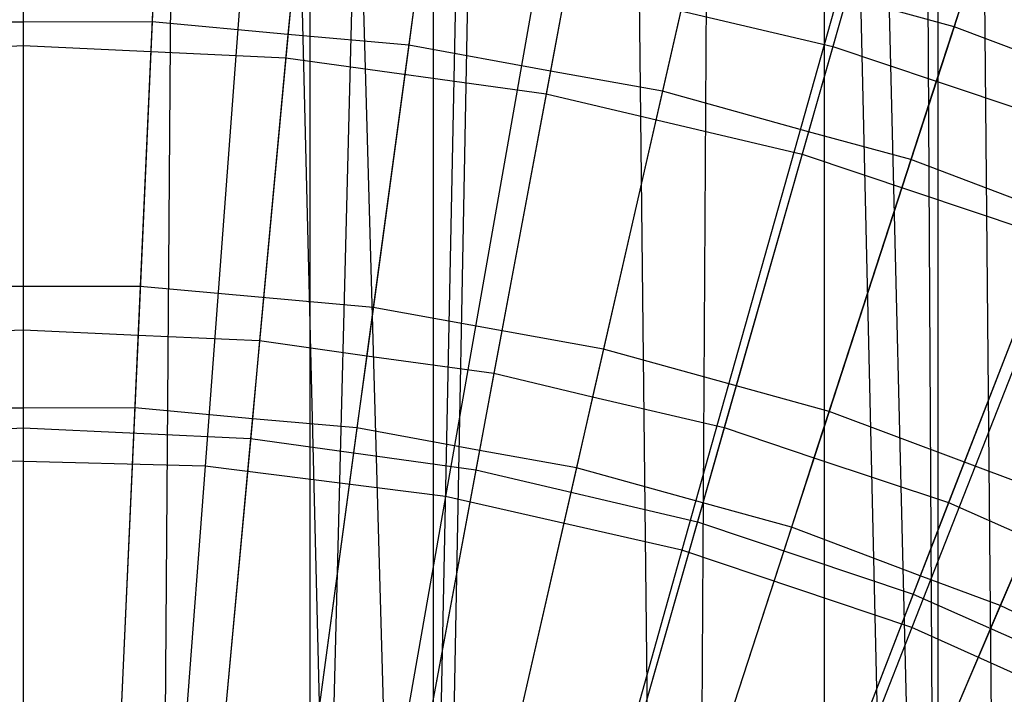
# Model space of a CAD drawing. Extents: x 0.1 to 25.1, y -5.4 to 12.3.
# Tile 67 of 107: x 12.623 to 13.06, y 1.553 to 1.853. Entities that reach past the tile are written whole.
import ezdxf

# ---------------------------------------------------------------- set-up
doc = ezdxf.new("R2010")
doc.units = 0
doc.header["$LTSCALE"] = 2.54
doc.layers.get('0').update_dxf_attribs({"color": 13, "linetype": 'CONTINUOUS'})

# ---------------------------------------------------------------- blocks, each defined once
blk = doc.blocks.new('GRUPUJ_1')
at = {"color": 0}
for p, q in [((12.423, 15.42314, 4.43018), (12.65153, 6.14967, 4.44533)), ((12.423, 15.42314, 4.43018), (12.68181, 6.17995, 4.45785)), ((12.423, 15.42314, 4.43018), (12.65153, 6.14967, 4.44533)), ((12.423, 15.42314, 4.43018), (12.68181, 6.17995, 4.45785)), ((12.62683, 15.42314, 5.56084), (12.56001, 6.57, 5.57186)), ((12.62683, 15.42314, 5.56084), (12.56001, 6.57, 5.57186)), ((12.62745, 6.55883, 5.56068), (12.62683, 15.42314, 5.56084)), ((12.62745, 6.55883, 5.56068), (12.62683, 15.42314, 5.56084)), ((12.62745, 6.55883, 5.56068), (12.85451, 15.42314, 5.45271)), ((12.62745, 6.55883, 5.56068), (12.85451, 15.42314, 5.45271)), ((12.67721, 6.54515, 5.547), (12.85451, 15.42314, 5.45271)), ((12.67721, 6.54515, 5.547), (12.85451, 15.42314, 5.45271)), ((12.6827, 15.42314, 4.4548), (12.68181, 6.17995, 4.45785)), ((12.6827, 15.42314, 4.4548), (12.68181, 6.17995, 4.45785)), ((12.6827, 15.42314, 4.4548), (12.78446, 6.2826, 4.50029)), ((12.6827, 15.42314, 4.4548), (12.78446, 6.2826, 4.50029)), ((12.6827, 15.42314, 4.4548), (12.89229, 6.39043, 4.57961)), ((12.90606, 6.40421, 4.5929), (12.6827, 15.42314, 4.4548)), ((12.90606, 6.40421, 4.5929), (12.6827, 15.42314, 4.4548)), ((12.6827, 15.42314, 4.4548), (12.89229, 6.39043, 4.57961)), ((12.85451, 15.42314, 5.45271), (12.68293, 6.54326, 5.54512)), ((12.85451, 15.42314, 5.45271), (12.68293, 6.54326, 5.54512)), ((12.79831, 6.4897, 5.49156), (12.85451, 15.42314, 5.45271)), ((12.79831, 6.4897, 5.49156), (12.85451, 15.42314, 5.45271)), ((12.8557, 6.44991, 5.45176), (12.85451, 15.42314, 5.45271)), ((12.93444, 6.43258, 5.37668), (12.85451, 15.42314, 5.45271)), ((12.85451, 15.42314, 5.45271), (12.90659, 6.40472, 5.40659)), ((12.93444, 6.43258, 5.37668), (12.85451, 15.42314, 5.45271)), ((12.8557, 6.44991, 5.45176), (12.85451, 15.42314, 5.45271)), ((12.85451, 15.42314, 5.45271), (12.90659, 6.40472, 5.40659)), ((12.90606, 6.40421, 4.5929), (12.90659, 15.42314, 4.59341)), ((12.90606, 6.40421, 4.5929), (12.90659, 15.42314, 4.59341)), ((12.6158, 7.54344, 18.62143), (12.58067, 7.07462, 18.72709)), ((12.6158, 7.54344, 18.62143), (12.58067, 7.07462, 18.72709)), ((12.76909, 7.52423, 18.62143), (12.68745, 7.06123, 18.72709)), ((12.76909, 7.52423, 18.62143), (12.68745, 7.06123, 18.72709)), ((12.9197, 7.48985, 18.62143), (12.79237, 7.03729, 18.72709)), ((12.9197, 7.48985, 18.62143), (12.79237, 7.03729, 18.72709)), ((13.06615, 7.44065, 18.62143), (12.89438, 7.00301, 18.72709)), ((13.06615, 7.44065, 18.62143), (12.89438, 7.00301, 18.72709)), ((12.96674, 7.43461, 6.63295), (12.91314, 7.26965, 6.53938)), ((12.96674, 7.43461, 6.63295), (12.91314, 7.26965, 6.53938)), ((12.5, 7.42544, 6.75816), (12.5, 7.26136, 6.67025)), ((12.5, 7.42544, 6.75816), (12.5, 7.26136, 6.67025)), ((12.63169, 7.41935, 6.75816), (12.61656, 7.25597, 6.67025)), ((12.63169, 7.41935, 6.75816), (12.61656, 7.25597, 6.67025)), ((12.76227, 7.40114, 6.75816), (12.73212, 7.23985, 6.67025)), ((12.76227, 7.40114, 6.75816), (12.73212, 7.23985, 6.67025)), ((12.89389, 7.38252, 6.70851), (12.85931, 7.261, 6.63925)), ((12.89389, 7.38252, 6.70851), (12.85931, 7.261, 6.63925)), ((12.8906, 7.37096, 6.75816), (12.8457, 7.21314, 6.67025)), ((12.8906, 7.37096, 6.75816), (12.8457, 7.21314, 6.67025)), ((12.94525, 7.36848, 6.70828), (12.90529, 7.24548, 6.63945)), ((12.94525, 7.36848, 6.70828), (12.90529, 7.24548, 6.63945)), ((12.55998, 7.33374, 6.53938), (12.55193, 7.15439, 6.45726)), ((12.55998, 7.33374, 6.53938), (12.55193, 7.15439, 6.45726)), ((12.67946, 7.32298, 6.53938), (12.65536, 7.14508, 6.45726)), ((12.67946, 7.32298, 6.53938), (12.65536, 7.14508, 6.45726)), ((12.5, 7.31112, 6.63925), (12.5, 7.2717, 6.62056)), ((12.5, 7.31112, 6.63925), (12.5, 7.2717, 6.62056)), ((12.55884, 7.3083, 6.63944), (12.5572, 7.27182, 6.6203)), ((12.55884, 7.3083, 6.63944), (12.5572, 7.27182, 6.6203)), ((12.62115, 7.30552, 6.63925), (12.61751, 7.26627, 6.62056)), ((12.62115, 7.30552, 6.63925), (12.61751, 7.26627, 6.62056)), ((12.7975, 7.30156, 6.53938), (12.75755, 7.12654, 6.45726)), ((12.7975, 7.30156, 6.53938), (12.75755, 7.12654, 6.45726)), ((12.91314, 7.26965, 6.53938), (12.7975, 7.30156, 6.53938)), ((12.91314, 7.26965, 6.53938), (12.7975, 7.30156, 6.53938)), ((12.67605, 7.29776, 6.63944), (12.67114, 7.26157, 6.6203)), ((12.67605, 7.29776, 6.63944), (12.67114, 7.26157, 6.6203)), ((12.74126, 7.28876, 6.63925), (12.73402, 7.25003, 6.62056)), ((12.74126, 7.28876, 6.63925), (12.73402, 7.25003, 6.62056)), ((12.79184, 7.27676, 6.63944), (12.78371, 7.24114, 6.6203)), ((12.79184, 7.27676, 6.63944), (12.78371, 7.24114, 6.6203)), ((12.79184, 7.27676, 6.63944), (12.85931, 7.261, 6.63925)), ((12.79184, 7.27676, 6.63944), (12.85931, 7.261, 6.63925)), ((12.5, 7.2717, 6.62056), (12.4428, 7.27182, 6.6203)), ((12.5, 7.2717, 6.62056), (12.4428, 7.27182, 6.6203)), ((12.5572, 7.27182, 6.6203), (12.5, 7.2717, 6.62056)), ((12.5572, 7.27182, 6.6203), (12.5, 7.2717, 6.62056)), ((12.5, 7.2717, 6.62056), (12.5, 7.13521, 6.55722)), ((12.5, 7.2717, 6.62056), (12.5, 7.13521, 6.55722)), ((12.5572, 7.27182, 6.6203), (12.55096, 7.13276, 6.55743)), ((12.5572, 7.27182, 6.6203), (12.55096, 7.13276, 6.55743)), ((12.61751, 7.26627, 6.62056), (12.5572, 7.27182, 6.6203)), ((12.61751, 7.26627, 6.62056), (12.5572, 7.27182, 6.6203)), ((12.91314, 7.26965, 6.53938), (12.85766, 7.09891, 6.45726)), ((12.91314, 7.26965, 6.53938), (12.85766, 7.09891, 6.45726)), ((13.02545, 7.22749, 6.53938), (12.91314, 7.26965, 6.53938)), ((13.02545, 7.22749, 6.53938), (12.91314, 7.26965, 6.53938)), ((12.61751, 7.26627, 6.62056), (12.60492, 7.13036, 6.55722)), ((12.61751, 7.26627, 6.62056), (12.60492, 7.13036, 6.55722)), ((12.67114, 7.26157, 6.6203), (12.61751, 7.26627, 6.62056)), ((12.67114, 7.26157, 6.6203), (12.61751, 7.26627, 6.62056)), ((12.38344, 7.25597, 6.67025), (12.5, 7.26136, 6.67025)), ((12.38344, 7.25597, 6.67025), (12.5, 7.26136, 6.67025)), ((12.5, 7.26136, 6.67025), (12.61656, 7.25597, 6.67025)), ((12.5, 7.26136, 6.67025), (12.5, 7.0916, 6.59311)), ((12.5, 7.26136, 6.67025), (12.61656, 7.25597, 6.67025)), ((12.5, 7.26136, 6.67025), (12.5, 7.0916, 6.59311)), ((12.67114, 7.26157, 6.6203), (12.65246, 7.12364, 6.55743)), ((12.67114, 7.26157, 6.6203), (12.65246, 7.12364, 6.55743)), ((12.73402, 7.25003, 6.62056), (12.67114, 7.26157, 6.6203)), ((12.73402, 7.25003, 6.62056), (12.67114, 7.26157, 6.6203)), ((12.85931, 7.261, 6.63925), (12.84854, 7.22312, 6.62057)), ((12.85931, 7.261, 6.63925), (12.84854, 7.22312, 6.62057)), ((12.85931, 7.261, 6.63925), (12.90529, 7.24548, 6.63945)), ((12.85931, 7.261, 6.63925), (12.90529, 7.24548, 6.63945)), ((12.61656, 7.25597, 6.67025), (12.60089, 7.08694, 6.59311)), ((12.61656, 7.25597, 6.67025), (12.60089, 7.08694, 6.59311)), ((12.61656, 7.25597, 6.67025), (12.73212, 7.23985, 6.67025)), ((12.61656, 7.25597, 6.67025), (12.73212, 7.23985, 6.67025)), ((12.73402, 7.25003, 6.62056), (12.70894, 7.11585, 6.55722)), ((12.73402, 7.25003, 6.62056), (12.70894, 7.11585, 6.55722)), ((12.78371, 7.24114, 6.6203), (12.73402, 7.25003, 6.62056)), ((12.78371, 7.24114, 6.6203), (12.73402, 7.25003, 6.62056)), ((12.90529, 7.24548, 6.63945), (12.89399, 7.2107, 6.6203)), ((12.90529, 7.24548, 6.63945), (12.89399, 7.2107, 6.6203)), ((12.90529, 7.24548, 6.63945), (12.9743, 7.22246, 6.63925)), ((12.90529, 7.24548, 6.63945), (12.9743, 7.22246, 6.63925)), ((12.73212, 7.23985, 6.67025), (12.70092, 7.07299, 6.59311)), ((12.73212, 7.23985, 6.67025), (12.70092, 7.07299, 6.59311)), ((12.73212, 7.23985, 6.67025), (12.8457, 7.21314, 6.67025)), ((12.73212, 7.23985, 6.67025), (12.8457, 7.21314, 6.67025)), ((12.78371, 7.24114, 6.6203), (12.75274, 7.10545, 6.55743)), ((12.78371, 7.24114, 6.6203), (12.75274, 7.10545, 6.55743)), ((12.84854, 7.22312, 6.62057), (12.78371, 7.24114, 6.6203)), ((12.84854, 7.22312, 6.62057), (12.78371, 7.24114, 6.6203)), ((12.84854, 7.22312, 6.62057), (12.81118, 7.09181, 6.55722)), ((12.84854, 7.22312, 6.62057), (12.81118, 7.09181, 6.55722)), ((12.89399, 7.2107, 6.6203), (12.84854, 7.22312, 6.62057)), ((12.89399, 7.2107, 6.6203), (12.84854, 7.22312, 6.62057)), ((12.8457, 7.21314, 6.67025), (12.79924, 7.04986, 6.59311)), ((12.8457, 7.21314, 6.67025), (12.79924, 7.04986, 6.59311)), ((12.8457, 7.21314, 6.67025), (12.95633, 7.17606, 6.67025)), ((12.8457, 7.21314, 6.67025), (12.95633, 7.17606, 6.67025)), ((12.89399, 7.2107, 6.6203), (12.85099, 7.07836, 6.55744)), ((12.89399, 7.2107, 6.6203), (12.85099, 7.07836, 6.55744)), ((12.96009, 7.18576, 6.62057), (12.89399, 7.2107, 6.6203)), ((12.96009, 7.18576, 6.62057), (12.89399, 7.2107, 6.6203)), ((12.96009, 7.18576, 6.62057), (12.91076, 7.05843, 6.55722)), ((12.96009, 7.18576, 6.62057), (12.91076, 7.05843, 6.55722)), ((12.95633, 7.17606, 6.67025), (12.89501, 7.01776, 6.59311)), ((12.95633, 7.17606, 6.67025), (12.89501, 7.01776, 6.59311)), ((12.55193, 7.15439, 6.45726), (12.44807, 7.15439, 6.45726)), ((12.55193, 7.15439, 6.45726), (12.44807, 7.15439, 6.45726)), ((12.55193, 7.15439, 6.45726), (12.54363, 6.96972, 6.38702)), ((12.55193, 7.15439, 6.45726), (12.54363, 6.96972, 6.38702)), ((12.65536, 7.14508, 6.45726), (12.55193, 7.15439, 6.45726)), ((12.65536, 7.14508, 6.45726), (12.55193, 7.15439, 6.45726)), ((12.65536, 7.14508, 6.45726), (12.63055, 6.96189, 6.38702)), ((12.65536, 7.14508, 6.45726), (12.63055, 6.96189, 6.38702)), ((12.75755, 7.12654, 6.45726), (12.65536, 7.14508, 6.45726)), ((12.75755, 7.12654, 6.45726), (12.65536, 7.14508, 6.45726)), ((12.44904, 7.13276, 6.55743), (12.5, 7.13521, 6.55722)), ((12.44904, 7.13276, 6.55743), (12.5, 7.13521, 6.55722)), ((12.5, 7.13521, 6.55722), (12.5, 7.10036, 6.54341)), ((12.5, 7.13521, 6.55722), (12.55096, 7.13276, 6.55743)), ((12.5, 7.13521, 6.55722), (12.55096, 7.13276, 6.55743)), ((12.5, 7.13521, 6.55722), (12.5, 7.10036, 6.54341)), ((12.55096, 7.13276, 6.55743), (12.54951, 7.10047, 6.54313)), ((12.55096, 7.13276, 6.55743), (12.54951, 7.10047, 6.54313)), ((12.55096, 7.13276, 6.55743), (12.60492, 7.13036, 6.55722)), ((12.55096, 7.13276, 6.55743), (12.60492, 7.13036, 6.55722)), ((12.60492, 7.13036, 6.55722), (12.6017, 7.09566, 6.54341)), ((12.60492, 7.13036, 6.55722), (12.6017, 7.09566, 6.54341)), ((12.60492, 7.13036, 6.55722), (12.65246, 7.12364, 6.55743)), ((12.60492, 7.13036, 6.55722), (12.65246, 7.12364, 6.55743)), ((12.75755, 7.12654, 6.45726), (12.71641, 6.94631, 6.38702)), ((12.75755, 7.12654, 6.45726), (12.71641, 6.94631, 6.38702)), ((12.85766, 7.09891, 6.45726), (12.75755, 7.12654, 6.45726)), ((12.85766, 7.09891, 6.45726), (12.75755, 7.12654, 6.45726)), ((12.65246, 7.12364, 6.55743), (12.64812, 7.09159, 6.54313)), ((12.65246, 7.12364, 6.55743), (12.64812, 7.09159, 6.54313)), ((12.65246, 7.12364, 6.55743), (12.70894, 7.11585, 6.55722)), ((12.65246, 7.12364, 6.55743), (12.70894, 7.11585, 6.55722)), ((12.70894, 7.11585, 6.55722), (12.70253, 7.08161, 6.54341)), ((12.70894, 7.11585, 6.55722), (12.70253, 7.08161, 6.54341)), ((12.70894, 7.11585, 6.55722), (12.75274, 7.10545, 6.55743)), ((12.70894, 7.11585, 6.55722), (12.75274, 7.10545, 6.55743)), ((12.75274, 7.10545, 6.55743), (12.74554, 7.07391, 6.54313)), ((12.75274, 7.10545, 6.55743), (12.74554, 7.07391, 6.54313)), ((12.75274, 7.10545, 6.55743), (12.81118, 7.09181, 6.55722)), ((12.75274, 7.10545, 6.55743), (12.81118, 7.09181, 6.55722)), ((12.5, 7.10036, 6.54341), (12.45049, 7.10047, 6.54313)), ((12.5, 7.10036, 6.54341), (12.45049, 7.10047, 6.54313)), ((12.54951, 7.10047, 6.54313), (12.5, 7.10036, 6.54341)), ((12.54951, 7.10047, 6.54313), (12.5, 7.10036, 6.54341)), ((12.5, 7.10036, 6.54341), (12.5, 6.95389, 6.48702)), ((12.5, 7.10036, 6.54341), (12.5, 6.95389, 6.48702)), ((12.54951, 7.10047, 6.54313), (12.54283, 6.95183, 6.48724)), ((12.54951, 7.10047, 6.54313), (12.54283, 6.95183, 6.48724)), ((12.6017, 7.09566, 6.54341), (12.54951, 7.10047, 6.54313)), ((12.6017, 7.09566, 6.54341), (12.54951, 7.10047, 6.54313)), ((12.85766, 7.09891, 6.45726), (12.80054, 6.92309, 6.38702)), ((12.85766, 7.09891, 6.45726), (12.80054, 6.92309, 6.38702)), ((12.9549, 7.06242, 6.45726), (12.85766, 7.09891, 6.45726)), ((12.9549, 7.06242, 6.45726), (12.85766, 7.09891, 6.45726)), ((12.6017, 7.09566, 6.54341), (12.58819, 6.94981, 6.48702)), ((12.6017, 7.09566, 6.54341), (12.58819, 6.94981, 6.48702)), ((12.64812, 7.09159, 6.54313), (12.6017, 7.09566, 6.54341)), ((12.64812, 7.09159, 6.54313), (12.6017, 7.09566, 6.54341)), ((12.39911, 7.08694, 6.59311), (12.5, 7.0916, 6.59311)), ((12.39911, 7.08694, 6.59311), (12.5, 7.0916, 6.59311)), ((12.5, 7.0916, 6.59311), (12.5, 6.91687, 6.52714)), ((12.5, 7.0916, 6.59311), (12.60089, 7.08694, 6.59311)), ((12.5, 7.0916, 6.59311), (12.5, 6.91687, 6.52714)), ((12.5, 7.0916, 6.59311), (12.60089, 7.08694, 6.59311)), ((12.64812, 7.09159, 6.54313), (12.62815, 6.94416, 6.48724)), ((12.64812, 7.09159, 6.54313), (12.62815, 6.94416, 6.48724)), ((12.70253, 7.08161, 6.54341), (12.64812, 7.09159, 6.54313)), ((12.70253, 7.08161, 6.54341), (12.64812, 7.09159, 6.54313)), ((12.81118, 7.09181, 6.55722), (12.80164, 7.05831, 6.54341)), ((12.81118, 7.09181, 6.55722), (12.80164, 7.05831, 6.54341)), ((12.81118, 7.09181, 6.55722), (12.85099, 7.07836, 6.55744)), ((12.81118, 7.09181, 6.55722), (12.85099, 7.07836, 6.55744)), ((12.60089, 7.08694, 6.59311), (12.58477, 6.91295, 6.52714)), ((12.60089, 7.08694, 6.59311), (12.58477, 6.91295, 6.52714)), ((12.60089, 7.08694, 6.59311), (12.70092, 7.07299, 6.59311)), ((12.60089, 7.08694, 6.59311), (12.70092, 7.07299, 6.59311)), ((12.70253, 7.08161, 6.54341), (12.67562, 6.93762, 6.48702)), ((12.70253, 7.08161, 6.54341), (12.67562, 6.93762, 6.48702)), ((12.74554, 7.07391, 6.54313), (12.70253, 7.08161, 6.54341)), ((12.74554, 7.07391, 6.54313), (12.70253, 7.08161, 6.54341)), ((12.58067, 7.07462, 18.72709), (12.47309, 7.0773, 18.72709)), ((12.58067, 7.07462, 18.72709), (12.47309, 7.0773, 18.72709)), ((12.85099, 7.07836, 6.55744), (12.84098, 7.04757, 6.54313)), ((12.85099, 7.07836, 6.55744), (12.84098, 7.04757, 6.54313)), ((12.85099, 7.07836, 6.55744), (12.91076, 7.05843, 6.55722)), ((12.85099, 7.07836, 6.55744), (12.91076, 7.05843, 6.55722)), ((12.58067, 7.07462, 18.72709), (12.54517, 6.60088, 18.79448)), ((12.58067, 7.07462, 18.72709), (12.54517, 6.60088, 18.79448)), ((12.68745, 7.06123, 18.72709), (12.58067, 7.07462, 18.72709)), ((12.68745, 7.06123, 18.72709), (12.58067, 7.07462, 18.72709)), ((12.70092, 7.07299, 6.59311), (12.66882, 6.90122, 6.52714)), ((12.70092, 7.07299, 6.59311), (12.66882, 6.90122, 6.52714)), ((12.70092, 7.07299, 6.59311), (12.79924, 7.04986, 6.59311)), ((12.70092, 7.07299, 6.59311), (12.79924, 7.04986, 6.59311)), ((12.74554, 7.07391, 6.54313), (12.71243, 6.92887, 6.48724)), ((12.74554, 7.07391, 6.54313), (12.71243, 6.92887, 6.48724)), ((12.80164, 7.05831, 6.54341), (12.74554, 7.07391, 6.54313)), ((12.80164, 7.05831, 6.54341), (12.74554, 7.07391, 6.54313)), ((12.68745, 7.06123, 18.72709), (12.60496, 6.59339, 18.79448)), ((12.68745, 7.06123, 18.72709), (12.60496, 6.59339, 18.79448)), ((12.79237, 7.03729, 18.72709), (12.68745, 7.06123, 18.72709)), ((12.79237, 7.03729, 18.72709), (12.68745, 7.06123, 18.72709)), ((12.9549, 7.06242, 6.45726), (12.88224, 6.89243, 6.38702)), ((12.9549, 7.06242, 6.45726), (12.88224, 6.89243, 6.38702)), ((12.80164, 7.05831, 6.54341), (12.76155, 6.91741, 6.48702)), ((12.80164, 7.05831, 6.54341), (12.76155, 6.91741, 6.48702)), ((12.84098, 7.04757, 6.54313), (12.80164, 7.05831, 6.54341)), ((12.84098, 7.04757, 6.54313), (12.80164, 7.05831, 6.54341)), ((12.91076, 7.05843, 6.55722), (12.89819, 7.02598, 6.54342)), ((12.91076, 7.05843, 6.55722), (12.89819, 7.02598, 6.54342)), ((12.91076, 7.05843, 6.55722), (12.94642, 7.04258, 6.55744)), ((12.91076, 7.05843, 6.55722), (12.94642, 7.04258, 6.55744)), ((12.79924, 7.04986, 6.59311), (12.75142, 6.88179, 6.52714)), ((12.79924, 7.04986, 6.59311), (12.75142, 6.88179, 6.52714)), ((12.79924, 7.04986, 6.59311), (12.89501, 7.01776, 6.59311)), ((12.79924, 7.04986, 6.59311), (12.89501, 7.01776, 6.59311)), ((12.84098, 7.04757, 6.54313), (12.79502, 6.9061, 6.48725)), ((12.84098, 7.04757, 6.54313), (12.79502, 6.9061, 6.48725)), ((12.89819, 7.02598, 6.54342), (12.84098, 7.04757, 6.54313)), ((12.89819, 7.02598, 6.54342), (12.84098, 7.04757, 6.54313)), ((12.94642, 7.04258, 6.55744), (12.93368, 7.01278, 6.54313)), ((12.94642, 7.04258, 6.55744), (12.93368, 7.01278, 6.54313)), ((12.79237, 7.03729, 18.72709), (12.6637, 6.57998, 18.79448)), ((12.79237, 7.03729, 18.72709), (12.6637, 6.57998, 18.79448)), ((12.89438, 7.00301, 18.72709), (12.79237, 7.03729, 18.72709)), ((12.89438, 7.00301, 18.72709), (12.79237, 7.03729, 18.72709)), ((12.89819, 7.02598, 6.54342), (12.84526, 6.88935, 6.48702)), ((12.89819, 7.02598, 6.54342), (12.84526, 6.88935, 6.48702)), ((12.93368, 7.01278, 6.54313), (12.89819, 7.02598, 6.54342)), ((12.93368, 7.01278, 6.54313), (12.89819, 7.02598, 6.54342)), ((12.89501, 7.01776, 6.59311), (12.83188, 6.85483, 6.52714)), ((12.89501, 7.01776, 6.59311), (12.83188, 6.85483, 6.52714)), ((12.89501, 7.01776, 6.59311), (12.9874, 6.97697, 6.59311)), ((12.89501, 7.01776, 6.59311), (12.9874, 6.97697, 6.59311)), ((12.93368, 7.01278, 6.54313), (12.87523, 6.87602, 6.48725)), ((12.93368, 7.01278, 6.54313), (12.87523, 6.87602, 6.48725)), ((12.99134, 6.98489, 6.54342), (12.93368, 7.01278, 6.54313)), ((12.99134, 6.98489, 6.54342), (12.93368, 7.01278, 6.54313)), ((12.89438, 7.00301, 18.72709), (12.72082, 6.56079, 18.79448)), ((12.89438, 7.00301, 18.72709), (12.72082, 6.56079, 18.79448)), ((12.99248, 6.95875, 18.72709), (12.89438, 7.00301, 18.72709)), ((12.99248, 6.95875, 18.72709), (12.89438, 7.00301, 18.72709))]:
    blk.add_line(p, q, dxfattribs=at)

msp = doc.modelspace()

# ---------------------------------------------------------------- block references
at = {"color": 0}
msp.add_blockref('GRUPUJ_1', (0.125, -5.41988, 0.188), dxfattribs=at)

doc.saveas('drawing.dxf')
